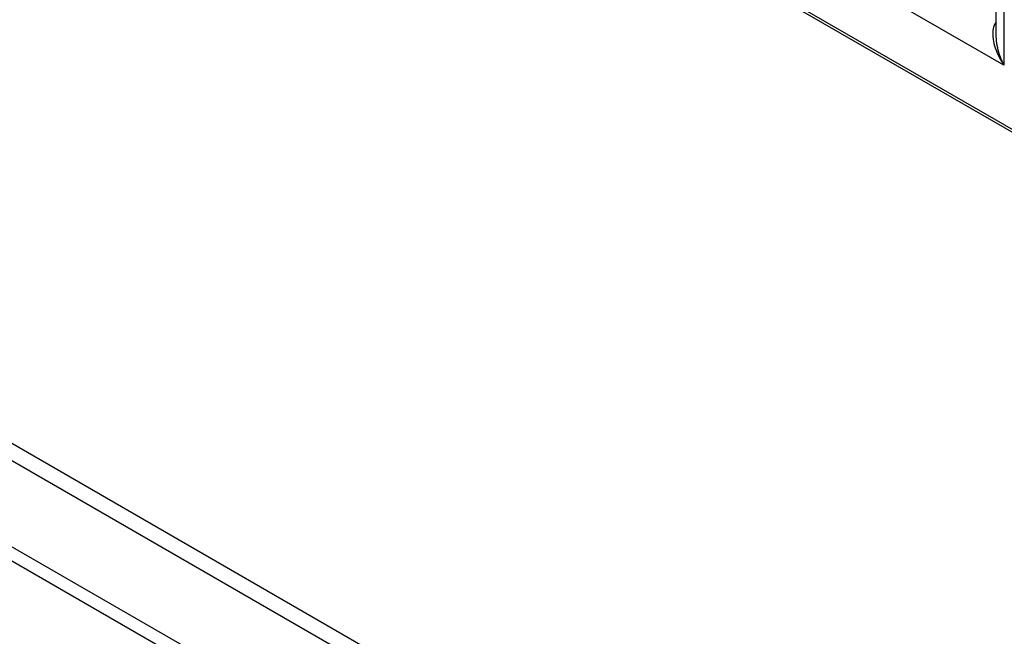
# Model space of a CAD drawing. Header units: inches. Extents: x 0 to 34, y 0 to 22.
# Tile 67 of 124: x 23.069 to 23.288, y 15.605 to 15.742. Entities that reach past the tile are written whole.
import ezdxf

# ---------------------------------------------------------------- set-up
doc = ezdxf.new("R2010")
doc.units = ezdxf.units.IN
doc.header["$LTSCALE"] = 1.87
doc.header["$MEASUREMENT"] = 0
doc.layers.get('0').update_dxf_attribs({"linetype": 'CONTINUOUS'})

msp = doc.modelspace()

# ---------------------------------------------------------------- linework, layer by layer
at = {"color": 7, "linetype": 'CONTINUOUS'}
for p, q in [((22.4005216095, 16.2309220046), (23.4561457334, 15.6214178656)), ((23.4450088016, 15.6284599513), (22.4010519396, 16.2312275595)), ((26.8801558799, 13.4426313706), (22.1496123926, 16.1739878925)), ((26.8857815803, 13.4431884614), (22.1552372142, 16.1745454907)), ((22.1329738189, 16.1643815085), (26.863518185, 13.4330244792)), ((22.1310988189, 16.1624021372), (26.861643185, 13.4310451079)), ((23.2866095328, 15.7388487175), (23.2866095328, 15.8417667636)), ((23.2883393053, 15.8430770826), (23.2883393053, 15.7321783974)), ((23.2883393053, 15.7321783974), (23.2554931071, 15.7511433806)), ((23.2866783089, 15.7376373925), (23.2866074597, 15.7388529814))]:
    msp.add_line(p, q, dxfattribs=at)
for centre, radius, start, end in [((23.2956642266, 15.7394651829), 0.0098486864, 188.0901442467, 191.3243460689), ((23.3033371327, 15.7421803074), 0.0180268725, 208.1605381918, 213.6988069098), ((23.3048701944, 15.7403622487), 0.0184457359, 201.8509569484, 206.3384800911)]:
    msp.add_arc(centre, radius, start, end, dxfattribs=at)
msp.add_open_spline([(23.2866083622, 15.7418381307), (23.2864132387, 15.7415988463), (23.2857699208, 15.7404456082), (23.2857749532, 15.7390582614), (23.2859135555, 15.738079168)], degree=3, knots=[0, 0, 0, 0, 0.2379418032, 1, 1, 1, 1], dxfattribs=at)
for points in [[(23.2860072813, 15.7375312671), (23.2862760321, 15.736185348), (23.2867970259, 15.7348830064), (23.2874441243, 15.7336726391)], [(23.2877496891, 15.7334968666), (23.2872193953, 15.7348202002), (23.2868332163, 15.7362202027), (23.2866783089, 15.7376373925)]]:
    msp.add_open_spline(points, degree=3, dxfattribs=at)

doc.saveas('drawing.dxf')
